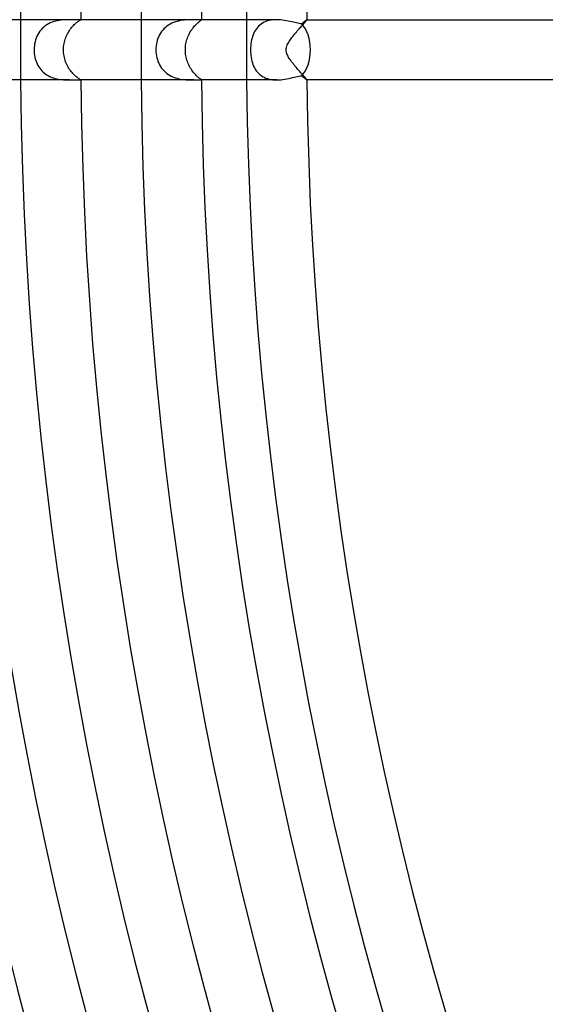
# Model space of a CAD drawing. Header units: millimetres. Extents: x -430 to 430, y -430 to 430.
# Tile 19 of 100: x -245 to -210, y -63 to 2. Entities that reach past the tile are written whole.
import ezdxf

# ---------------------------------------------------------------- set-up
doc = ezdxf.new("R2010")
doc.units = ezdxf.units.MM
doc.layers.add('HIDDEN', color=7, linetype='Continuous')
doc.layers.add('THICK', color=7, linetype='Continuous')

msp = doc.modelspace()

# ---------------------------------------------------------------- linework, layer by layer
at = {"layer": 'HIDDEN'}
for p, q in [((-242.294, 1.973), (-242.414, 1.956)), ((-242.176, 1.984), (-242.294, 1.973)), ((-242.061, 1.992), (-242.176, 1.984)), ((-241.95, 1.997), (-242.061, 1.992)), ((-241.843, 1.999), (-241.95, 1.997)), ((-241.74, 2), (-241.843, 1.999)), ((-241.055, 1.958), (-241.032, 1.971)), ((-241.032, 1.971), (-241.015, 1.981)), ((-241.015, 1.981), (-241.002, 1.988)), ((-241.003, 2), (-241.007, 2)), ((-240.999, 2), (-241.003, 2)), ((-241.002, 1.988), (-240.994, 1.994)), ((-240.996, 1.999), (-240.999, 2)), ((-240.993, 1.999), (-240.996, 1.999)), ((-240.994, 1.994), (-240.992, 1.997)), ((-240.992, 1.998), (-240.993, 1.999)), ((-240.992, 1.997), (-240.992, 1.998)), ((-234.24, 1.961), (-234.358, 1.943)), ((-234.125, 1.975), (-234.24, 1.961)), ((-234.012, 1.985), (-234.125, 1.975)), ((-233.902, 1.992), (-234.012, 1.985)), ((-233.796, 1.996), (-233.902, 1.992)), ((-233.693, 1.999), (-233.796, 1.996)), ((-233.595, 2), (-233.693, 1.999)), ((-233.502, 2), (-233.595, 2)), ((-233.049, 2), (-233.075, 2)), ((-233.028, 1.999), (-233.049, 2)), ((-233.029, 1.954), (-233.013, 1.966)), ((-233.012, 1.998), (-233.028, 1.999)), ((-233.013, 1.966), (-233.001, 1.976)), ((-233, 1.996), (-233.012, 1.998)), ((-233.001, 1.976), (-232.994, 1.984)), ((-232.994, 1.993), (-233, 1.996)), ((-232.992, 1.989), (-232.994, 1.993)), ((-232.994, 1.984), (-232.992, 1.989)), ((-228.372, 1.97), (-228.492, 1.946)), ((-228.248, 1.987), (-228.372, 1.97)), ((-228.124, 1.997), (-228.248, 1.987)), ((-227.999, 2), (-228.124, 1.997)), ((-226.017, 1.956), (-226.003, 1.976)), ((-226.003, 1.976), (-225.994, 1.989)), ((-225.993, 2), (-225.994, 2)), ((-225.994, 1.989), (-225.991, 1.997)), ((-225.992, 2), (-225.993, 2)), ((-225.992, 1.999), (-225.992, 2)), ((-225.991, 1.999), (-225.992, 1.999)), ((-225.991, 1.998), (-225.991, 1.999)), ((-225.991, 1.997), (-225.991, 1.998)), ((-243.637, 1.332), (-243.716, 1.232)), ((-243.55, 1.426), (-243.637, 1.332)), ((-243.455, 1.512), (-243.55, 1.426)), ((-243.355, 1.592), (-243.455, 1.512)), ((-243.249, 1.664), (-243.355, 1.592)), ((-243.138, 1.727), (-243.249, 1.664)), ((-243.023, 1.784), (-243.138, 1.727)), ((-242.903, 1.832), (-243.023, 1.784)), ((-242.782, 1.874), (-242.903, 1.832)), ((-242.659, 1.908), (-242.782, 1.874)), ((-242.536, 1.935), (-242.659, 1.908)), ((-242.414, 1.956), (-242.536, 1.935)), ((-241.744, 1.293), (-241.693, 1.366)), ((-241.693, 1.366), (-241.64, 1.435)), ((-241.64, 1.435), (-241.587, 1.501)), ((-241.587, 1.501), (-241.534, 1.562)), ((-241.534, 1.562), (-241.481, 1.619)), ((-241.481, 1.619), (-241.428, 1.673)), ((-241.428, 1.673), (-241.376, 1.722)), ((-241.376, 1.722), (-241.325, 1.766)), ((-241.325, 1.766), (-241.277, 1.806)), ((-241.277, 1.806), (-241.231, 1.842)), ((-241.231, 1.842), (-241.189, 1.873)), ((-241.189, 1.873), (-241.149, 1.9)), ((-241.149, 1.9), (-241.113, 1.923)), ((-241.113, 1.923), (-241.082, 1.942)), ((-241.082, 1.942), (-241.055, 1.958)), ((-235.559, 1.311), (-235.638, 1.212)), ((-235.473, 1.405), (-235.559, 1.311)), ((-235.381, 1.491), (-235.473, 1.405)), ((-235.282, 1.57), (-235.381, 1.491)), ((-235.177, 1.642), (-235.282, 1.57)), ((-235.067, 1.707), (-235.177, 1.642)), ((-234.954, 1.764), (-235.067, 1.707)), ((-234.837, 1.813), (-234.954, 1.764)), ((-234.719, 1.856), (-234.837, 1.813)), ((-234.599, 1.891), (-234.719, 1.856)), ((-234.478, 1.92), (-234.599, 1.891)), ((-234.358, 1.943), (-234.478, 1.92)), ((-233.686, 1.264), (-233.639, 1.336)), ((-233.639, 1.336), (-233.591, 1.405)), ((-233.591, 1.405), (-233.542, 1.469)), ((-233.542, 1.469), (-233.492, 1.53)), ((-233.492, 1.53), (-233.443, 1.588)), ((-233.443, 1.588), (-233.394, 1.641)), ((-233.394, 1.641), (-233.346, 1.69)), ((-233.346, 1.69), (-233.3, 1.735)), ((-233.3, 1.735), (-233.255, 1.776)), ((-233.255, 1.776), (-233.213, 1.813)), ((-233.213, 1.813), (-233.173, 1.846)), ((-233.173, 1.846), (-233.137, 1.874)), ((-233.137, 1.874), (-233.104, 1.899)), ((-233.104, 1.899), (-233.075, 1.921)), ((-233.075, 1.921), (-233.05, 1.939)), ((-233.05, 1.939), (-233.029, 1.954)), ((-229.407, 1.309), (-229.464, 1.212)), ((-229.344, 1.4), (-229.407, 1.309)), ((-229.274, 1.487), (-229.344, 1.4)), ((-229.197, 1.568), (-229.274, 1.487)), ((-229.115, 1.643), (-229.197, 1.568)), ((-229.025, 1.711), (-229.115, 1.643)), ((-228.93, 1.773), (-229.025, 1.711)), ((-228.827, 1.828), (-228.93, 1.773)), ((-228.72, 1.875), (-228.827, 1.828)), ((-228.608, 1.914), (-228.72, 1.875)), ((-228.492, 1.946), (-228.608, 1.914)), ((-226.631, 1.25), (-226.571, 1.32)), ((-226.571, 1.32), (-226.512, 1.387)), ((-226.512, 1.387), (-226.455, 1.452)), ((-226.455, 1.452), (-226.399, 1.515)), ((-226.399, 1.515), (-226.346, 1.575)), ((-226.346, 1.575), (-226.295, 1.632)), ((-226.295, 1.632), (-226.247, 1.687)), ((-226.247, 1.687), (-226.203, 1.737)), ((-226.203, 1.737), (-226.161, 1.785)), ((-226.161, 1.785), (-226.124, 1.828)), ((-226.124, 1.828), (-226.09, 1.867)), ((-226.09, 1.867), (-226.061, 1.901)), ((-226.061, 1.901), (-226.036, 1.931)), ((-226.036, 1.931), (-226.017, 1.956)), ((-244.001, 0.656), (-244.035, 0.528)), ((-243.959, 0.779), (-244.001, 0.656)), ((-243.91, 0.899), (-243.959, 0.779)), ((-243.853, 1.015), (-243.91, 0.899)), ((-243.788, 1.127), (-243.853, 1.015)), ((-243.716, 1.232), (-243.788, 1.127)), ((-242.061, 0.61), (-242.033, 0.704)), ((-242.033, 0.704), (-242, 0.795)), ((-242, 0.795), (-241.965, 0.884)), ((-241.965, 0.884), (-241.926, 0.971)), ((-241.926, 0.971), (-241.884, 1.056)), ((-241.884, 1.056), (-241.84, 1.137)), ((-241.84, 1.137), (-241.793, 1.216)), ((-241.793, 1.216), (-241.744, 1.293)), ((-235.878, 0.765), (-235.919, 0.643)), ((-235.829, 0.883), (-235.878, 0.765)), ((-235.773, 0.998), (-235.829, 0.883)), ((-235.709, 1.108), (-235.773, 0.998)), ((-235.638, 1.212), (-235.709, 1.108)), ((-233.98, 0.595), (-233.954, 0.687)), ((-233.954, 0.687), (-233.924, 0.776)), ((-233.924, 0.776), (-233.891, 0.864)), ((-233.891, 0.864), (-233.855, 0.949)), ((-233.855, 0.949), (-233.816, 1.031)), ((-233.816, 1.031), (-233.775, 1.112)), ((-233.775, 1.112), (-233.731, 1.189)), ((-233.731, 1.189), (-233.686, 1.264)), ((-229.664, 0.661), (-229.688, 0.536)), ((-229.635, 0.781), (-229.664, 0.661)), ((-229.6, 0.895), (-229.635, 0.781)), ((-229.561, 1.005), (-229.6, 0.895)), ((-229.515, 1.111), (-229.561, 1.005)), ((-229.464, 1.212), (-229.515, 1.111)), ((-227.135, 0.613), (-227.088, 0.681)), ((-227.088, 0.681), (-227.038, 0.75)), ((-227.038, 0.75), (-226.985, 0.82)), ((-226.985, 0.82), (-226.929, 0.891)), ((-226.929, 0.891), (-226.872, 0.963)), ((-226.872, 0.963), (-226.813, 1.035)), ((-226.813, 1.035), (-226.753, 1.107)), ((-226.753, 1.107), (-226.692, 1.179)), ((-226.692, 1.179), (-226.631, 1.25)), ((-244.091, 0.134), (-244.095, 0)), ((-244.095, 0), (-244.092, -0.123)), ((-244.08, 0.267), (-244.091, 0.134)), ((-244.061, 0.398), (-244.08, 0.267)), ((-244.035, 0.528), (-244.061, 0.398)), ((-242.147, 0), (-242.144, 0.106)), ((-242.144, -0.102), (-242.147, 0)), ((-242.144, 0.106), (-242.137, 0.211)), ((-242.137, 0.211), (-242.124, 0.313)), ((-242.124, 0.313), (-242.108, 0.414)), ((-242.108, 0.414), (-242.086, 0.513)), ((-242.086, 0.513), (-242.061, 0.61)), ((-236.008, 0.131), (-236.012, 0)), ((-236.012, 0), (-236.008, -0.132)), ((-235.997, 0.262), (-236.008, 0.131)), ((-235.978, 0.391), (-235.997, 0.262)), ((-235.952, 0.518), (-235.978, 0.391)), ((-235.919, 0.643), (-235.952, 0.518)), ((-234.059, 0), (-234.057, 0.103)), ((-234.057, -0.099), (-234.059, 0)), ((-234.057, 0.103), (-234.05, 0.205)), ((-234.05, 0.205), (-234.039, 0.305)), ((-234.039, 0.305), (-234.023, 0.404)), ((-234.023, 0.404), (-234.004, 0.5)), ((-234.004, 0.5), (-233.98, 0.595)), ((-229.729, 0.136), (-229.732, 0)), ((-229.732, 0), (-229.73, -0.128)), ((-229.721, 0.273), (-229.729, 0.136)), ((-229.707, 0.407), (-229.721, 0.273)), ((-229.688, 0.536), (-229.707, 0.407)), ((-227.376, 0), (-227.37, 0.083)), ((-227.371, -0.074), (-227.376, 0)), ((-227.37, 0.083), (-227.355, 0.164)), ((-227.355, 0.164), (-227.332, 0.244)), ((-227.332, 0.244), (-227.301, 0.322)), ((-227.301, 0.322), (-227.264, 0.398)), ((-227.264, 0.398), (-227.224, 0.473)), ((-227.224, 0.473), (-227.18, 0.544)), ((-227.18, 0.544), (-227.135, 0.613)), ((-244.092, -0.123), (-244.082, -0.246)), ((-244.082, -0.246), (-244.066, -0.368)), ((-244.066, -0.368), (-244.044, -0.487)), ((-244.044, -0.487), (-244.016, -0.603)), ((-244.016, -0.603), (-243.982, -0.716)), ((-242.137, -0.204), (-242.144, -0.102)), ((-242.126, -0.305), (-242.137, -0.204)), ((-242.109, -0.405), (-242.126, -0.305)), ((-242.089, -0.503), (-242.109, -0.405)), ((-242.064, -0.601), (-242.089, -0.503)), ((-242.035, -0.697), (-242.064, -0.601)), ((-236.008, -0.132), (-235.997, -0.263)), ((-235.997, -0.263), (-235.978, -0.394)), ((-235.978, -0.394), (-235.951, -0.522)), ((-235.951, -0.522), (-235.917, -0.649)), ((-235.917, -0.649), (-235.875, -0.772)), ((-234.051, -0.197), (-234.057, -0.099)), ((-234.04, -0.295), (-234.051, -0.197)), ((-234.025, -0.392), (-234.04, -0.295)), ((-234.007, -0.488), (-234.025, -0.392)), ((-233.984, -0.583), (-234.007, -0.488)), ((-233.957, -0.676), (-233.984, -0.583)), ((-229.73, -0.128), (-229.723, -0.255)), ((-229.723, -0.255), (-229.71, -0.381)), ((-229.71, -0.381), (-229.693, -0.506)), ((-229.693, -0.506), (-229.671, -0.629)), ((-229.671, -0.629), (-229.643, -0.748)), ((-227.359, -0.148), (-227.371, -0.074)), ((-227.339, -0.22), (-227.359, -0.148)), ((-227.314, -0.29), (-227.339, -0.22)), ((-227.284, -0.359), (-227.314, -0.29)), ((-227.248, -0.43), (-227.284, -0.359)), ((-227.207, -0.501), (-227.248, -0.43)), ((-227.162, -0.573), (-227.207, -0.501)), ((-227.113, -0.646), (-227.162, -0.573)), ((-227.061, -0.719), (-227.113, -0.646)), ((-243.982, -0.716), (-243.942, -0.825)), ((-243.942, -0.825), (-243.896, -0.93)), ((-243.896, -0.93), (-243.845, -1.031)), ((-243.845, -1.031), (-243.788, -1.128)), ((-243.788, -1.128), (-243.725, -1.221)), ((-243.725, -1.221), (-243.656, -1.309)), ((-242.002, -0.792), (-242.035, -0.697)), ((-241.965, -0.884), (-242.002, -0.792)), ((-241.925, -0.973), (-241.965, -0.884)), ((-241.882, -1.06), (-241.925, -0.973)), ((-241.836, -1.144), (-241.882, -1.06)), ((-241.788, -1.225), (-241.836, -1.144)), ((-241.737, -1.302), (-241.788, -1.225)), ((-241.685, -1.376), (-241.737, -1.302)), ((-235.875, -0.772), (-235.826, -0.89)), ((-235.826, -0.89), (-235.77, -1.004)), ((-235.77, -1.004), (-235.706, -1.112)), ((-235.706, -1.112), (-235.636, -1.215)), ((-235.636, -1.215), (-235.559, -1.312)), ((-233.927, -0.767), (-233.957, -0.676)), ((-233.893, -0.857), (-233.927, -0.767)), ((-233.857, -0.944), (-233.893, -0.857)), ((-233.817, -1.029), (-233.857, -0.944)), ((-233.775, -1.111), (-233.817, -1.029)), ((-233.731, -1.19), (-233.775, -1.111)), ((-233.684, -1.266), (-233.731, -1.19)), ((-233.637, -1.339), (-233.684, -1.266)), ((-229.643, -0.748), (-229.61, -0.864)), ((-229.61, -0.864), (-229.572, -0.977)), ((-229.572, -0.977), (-229.527, -1.085)), ((-229.527, -1.085), (-229.477, -1.189)), ((-229.477, -1.189), (-229.42, -1.288)), ((-229.42, -1.288), (-229.357, -1.383)), ((-227.006, -0.793), (-227.061, -0.719)), ((-226.949, -0.866), (-227.006, -0.793)), ((-226.89, -0.94), (-226.949, -0.866)), ((-226.83, -1.014), (-226.89, -0.94)), ((-226.77, -1.087), (-226.83, -1.014)), ((-226.709, -1.159), (-226.77, -1.087)), ((-226.648, -1.23), (-226.709, -1.159)), ((-226.588, -1.299), (-226.648, -1.23)), ((-226.529, -1.367), (-226.588, -1.299)), ((-243.656, -1.309), (-243.581, -1.393)), ((-243.581, -1.393), (-243.501, -1.472)), ((-243.501, -1.472), (-243.414, -1.547)), ((-243.414, -1.547), (-243.323, -1.615)), ((-243.323, -1.615), (-243.227, -1.677)), ((-243.227, -1.677), (-243.127, -1.733)), ((-243.127, -1.733), (-243.023, -1.783)), ((-243.023, -1.783), (-242.916, -1.828)), ((-242.916, -1.828), (-242.806, -1.866)), ((-242.806, -1.866), (-242.695, -1.898)), ((-242.695, -1.898), (-242.583, -1.925)), ((-242.583, -1.925), (-242.471, -1.947)), ((-242.471, -1.947), (-242.36, -1.964)), ((-241.632, -1.446), (-241.685, -1.376)), ((-241.578, -1.511), (-241.632, -1.446)), ((-241.524, -1.573), (-241.578, -1.511)), ((-241.47, -1.631), (-241.524, -1.573)), ((-241.417, -1.683), (-241.47, -1.631)), ((-241.365, -1.731), (-241.417, -1.683)), ((-241.316, -1.774), (-241.365, -1.731)), ((-241.268, -1.813), (-241.316, -1.774)), ((-241.223, -1.847), (-241.268, -1.813)), ((-241.182, -1.878), (-241.223, -1.847)), ((-241.143, -1.904), (-241.182, -1.878)), ((-241.109, -1.926), (-241.143, -1.904)), ((-241.078, -1.945), (-241.109, -1.926)), ((-241.052, -1.96), (-241.078, -1.945)), ((-241.031, -1.972), (-241.052, -1.96)), ((-235.559, -1.312), (-235.475, -1.403)), ((-235.475, -1.403), (-235.385, -1.487)), ((-235.385, -1.487), (-235.288, -1.566)), ((-235.288, -1.566), (-235.185, -1.637)), ((-235.185, -1.637), (-235.077, -1.702)), ((-235.077, -1.702), (-234.965, -1.759)), ((-234.965, -1.759), (-234.85, -1.809)), ((-234.85, -1.809), (-234.732, -1.851)), ((-234.732, -1.851), (-234.612, -1.887)), ((-234.612, -1.887), (-234.491, -1.917)), ((-234.491, -1.917), (-234.371, -1.941)), ((-234.371, -1.941), (-234.253, -1.96)), ((-234.253, -1.96), (-234.136, -1.974)), ((-233.588, -1.409), (-233.637, -1.339)), ((-233.538, -1.474), (-233.588, -1.409)), ((-233.488, -1.536), (-233.538, -1.474)), ((-233.438, -1.593), (-233.488, -1.536)), ((-233.389, -1.646), (-233.438, -1.593)), ((-233.341, -1.696), (-233.389, -1.646)), ((-233.294, -1.741), (-233.341, -1.696)), ((-233.25, -1.781), (-233.294, -1.741)), ((-233.208, -1.817), (-233.25, -1.781)), ((-233.169, -1.849), (-233.208, -1.817)), ((-233.133, -1.877), (-233.169, -1.849)), ((-233.101, -1.902), (-233.133, -1.877)), ((-233.072, -1.923), (-233.101, -1.902)), ((-233.048, -1.94), (-233.072, -1.923)), ((-233.028, -1.955), (-233.048, -1.94)), ((-233.012, -1.967), (-233.028, -1.955)), ((-229.357, -1.383), (-229.287, -1.471)), ((-229.287, -1.471), (-229.211, -1.555)), ((-229.211, -1.555), (-229.128, -1.632)), ((-229.128, -1.632), (-229.038, -1.703)), ((-229.038, -1.703), (-228.941, -1.766)), ((-228.941, -1.766), (-228.839, -1.822)), ((-228.839, -1.822), (-228.731, -1.871)), ((-228.731, -1.871), (-228.617, -1.912)), ((-228.617, -1.912), (-228.498, -1.945)), ((-228.498, -1.945), (-228.377, -1.97)), ((-226.471, -1.434), (-226.529, -1.367)), ((-226.414, -1.498), (-226.471, -1.434)), ((-226.36, -1.56), (-226.414, -1.498)), ((-226.307, -1.619), (-226.36, -1.56)), ((-226.258, -1.675), (-226.307, -1.619)), ((-226.211, -1.727), (-226.258, -1.675)), ((-226.169, -1.776), (-226.211, -1.727)), ((-226.129, -1.821), (-226.169, -1.776)), ((-226.094, -1.862), (-226.129, -1.821)), ((-226.064, -1.898), (-226.094, -1.862)), ((-226.038, -1.929), (-226.064, -1.898)), ((-226.018, -1.954), (-226.038, -1.929)), ((-226.003, -1.975), (-226.018, -1.954)), ((-242.36, -1.964), (-242.25, -1.977)), ((-242.25, -1.977), (-242.142, -1.987)), ((-242.142, -1.987), (-242.037, -1.993)), ((-242.037, -1.993), (-241.934, -1.997)), ((-241.934, -1.997), (-241.835, -1.999)), ((-241.835, -1.999), (-241.739, -2)), ((-241.014, -1.981), (-241.031, -1.972)), ((-241.002, -1.989), (-241.014, -1.981)), ((-241.007, -2), (-241.002, -2)), ((-240.994, -1.994), (-241.002, -1.989)), ((-241.002, -2), (-240.999, -2)), ((-240.999, -2), (-240.996, -1.999)), ((-240.996, -1.999), (-240.993, -1.999)), ((-240.992, -1.997), (-240.994, -1.994)), ((-240.993, -1.999), (-240.992, -1.998)), ((-240.992, -1.998), (-240.992, -1.997)), ((-234.136, -1.974), (-234.022, -1.984)), ((-234.022, -1.984), (-233.91, -1.991)), ((-233.91, -1.991), (-233.802, -1.996)), ((-233.802, -1.996), (-233.697, -1.999)), ((-233.697, -1.999), (-233.597, -2)), ((-233.597, -2), (-233.503, -2)), ((-233.075, -2), (-233.049, -2)), ((-233.049, -2), (-233.028, -1.999)), ((-233.028, -1.999), (-233.012, -1.998)), ((-233.001, -1.976), (-233.012, -1.967)), ((-233.012, -1.998), (-233, -1.996)), ((-232.994, -1.984), (-233.001, -1.976)), ((-233, -1.996), (-232.994, -1.993)), ((-232.992, -1.989), (-232.994, -1.984)), ((-232.994, -1.993), (-232.992, -1.989)), ((-228.377, -1.97), (-228.252, -1.987)), ((-228.252, -1.987), (-228.126, -1.997)), ((-228.126, -1.997), (-227.997, -2)), ((-225.994, -1.989), (-226.003, -1.975)), ((-225.991, -1.997), (-225.994, -1.989)), ((-225.994, -2), (-225.993, -2)), ((-225.993, -2), (-225.992, -2)), ((-225.992, -2), (-225.992, -1.999)), ((-225.992, -1.999), (-225.991, -1.999)), ((-225.991, -1.998), (-225.991, -1.997)), ((-225.991, -1.999), (-225.991, -1.998))]:
    msp.add_line(p, q, dxfattribs=at)
for radius, start, end in [(245, 179.53226, 180.00002), (237, 179.5165, 180.00002), (230, 179.50178, 180.00002), (245, 180.00002, 180.46774), (237, 180.00002, 180.4835), (230, 180.00002, 180.49822)]:
    msp.add_arc((0, 0), radius, start, end, dxfattribs=at)
at = {"layer": 'THICK'}
for p, q in [((-241.74, 2), (-248.992, 2)), ((-241.638, 2), (-241.74, 2)), ((-241.541, 1.998), (-241.638, 2)), ((-241.45, 1.997), (-241.541, 1.998)), ((-241.364, 1.996), (-241.45, 1.997)), ((-241.286, 1.995), (-241.364, 1.996)), ((-241.216, 1.995), (-241.286, 1.995)), ((-241.155, 1.996), (-241.216, 1.995)), ((-241.104, 1.997), (-241.155, 1.996)), ((-241.062, 1.998), (-241.104, 1.997)), ((-241.03, 1.999), (-241.062, 1.998)), ((-241.007, 2), (-241.03, 1.999)), ((-233.502, 2), (-241.007, 2)), ((-233.408, 2), (-233.502, 2)), ((-233.322, 2), (-233.408, 2)), ((-233.246, 2), (-233.322, 2)), ((-233.179, 2), (-233.246, 2)), ((-233.122, 2), (-233.179, 2)), ((-233.075, 2), (-233.122, 2)), ((-228, 2), (-233.075, 2)), ((-227.868, 1.997), (-227.999, 2)), ((-227.737, 1.988), (-227.868, 1.997)), ((-227.608, 1.974), (-227.737, 1.988)), ((-227.48, 1.955), (-227.608, 1.974)), ((-226.036, 1.974), (-226.054, 1.96)), ((-226.021, 1.985), (-226.036, 1.974)), ((-226.008, 1.993), (-226.021, 1.985)), ((-225.999, 1.998), (-226.008, 1.993)), ((-225.994, 2), (-225.999, 1.998)), ((-225.994, 2), (-208.988, 2)), ((-227.356, 1.934), (-227.48, 1.955)), ((-227.235, 1.909), (-227.356, 1.934)), ((-227.116, 1.884), (-227.235, 1.909)), ((-227.002, 1.857), (-227.116, 1.884)), ((-226.892, 1.83), (-227.002, 1.857)), ((-226.786, 1.805), (-226.892, 1.83)), ((-226.685, 1.781), (-226.786, 1.805)), ((-226.589, 1.76), (-226.685, 1.781)), ((-226.499, 1.742), (-226.589, 1.76)), ((-226.415, 1.728), (-226.499, 1.742)), ((-226.338, 1.719), (-226.415, 1.728)), ((-226.297, 1.754), (-226.338, 1.719)), ((-226.259, 1.788), (-226.297, 1.754)), ((-226.223, 1.819), (-226.259, 1.788)), ((-226.188, 1.849), (-226.223, 1.819)), ((-226.156, 1.876), (-226.188, 1.849)), ((-226.127, 1.901), (-226.156, 1.876)), ((-226.1, 1.923), (-226.127, 1.901)), ((-226.076, 1.943), (-226.1, 1.923)), ((-226.054, 1.96), (-226.076, 1.943)), ((-227.588, -1.971), (-227.455, -1.951)), ((-227.455, -1.951), (-227.325, -1.928)), ((-227.325, -1.928), (-227.198, -1.902)), ((-227.198, -1.902), (-227.075, -1.874)), ((-227.075, -1.874), (-226.957, -1.846)), ((-226.957, -1.846), (-226.843, -1.819)), ((-226.843, -1.819), (-226.733, -1.792)), ((-226.733, -1.792), (-226.627, -1.768)), ((-226.627, -1.768), (-226.525, -1.747)), ((-226.525, -1.747), (-226.428, -1.73)), ((-226.428, -1.73), (-226.338, -1.719)), ((-226.338, -1.719), (-226.282, -1.768)), ((-226.282, -1.768), (-226.229, -1.813)), ((-226.229, -1.813), (-226.182, -1.854)), ((-226.182, -1.854), (-226.138, -1.891)), ((-226.138, -1.891), (-226.1, -1.923)), ((-226.1, -1.923), (-226.067, -1.95)), ((-226.067, -1.95), (-226.039, -1.972)), ((-241.739, -2), (-248.992, -2)), ((-241.739, -2), (-241.639, -2)), ((-241.639, -2), (-241.543, -1.998)), ((-241.543, -1.998), (-241.452, -1.997)), ((-241.452, -1.997), (-241.367, -1.996)), ((-241.367, -1.996), (-241.288, -1.995)), ((-241.288, -1.995), (-241.218, -1.995)), ((-241.218, -1.995), (-241.157, -1.996)), ((-241.157, -1.996), (-241.105, -1.997)), ((-241.105, -1.997), (-241.063, -1.998)), ((-241.063, -1.998), (-241.03, -1.999)), ((-241.03, -1.999), (-241.007, -2)), ((-233.501, -2), (-241.007, -2)), ((-233.503, -2), (-233.408, -2)), ((-233.408, -2), (-233.323, -2)), ((-233.323, -2), (-233.247, -2)), ((-233.247, -2), (-233.179, -2)), ((-233.179, -2), (-233.122, -2)), ((-233.122, -2), (-233.075, -2)), ((-228, -2), (-233.075, -2)), ((-227.997, -2), (-227.86, -1.996)), ((-227.86, -1.996), (-227.723, -1.986)), ((-227.723, -1.986), (-227.588, -1.971)), ((-226.039, -1.972), (-226.018, -1.987)), ((-226.018, -1.987), (-226.003, -1.997)), ((-226.003, -1.997), (-225.994, -2)), ((-208.988, -2), (-225.994, -2))]:
    msp.add_line(p, q, dxfattribs=at)
for radius, start, end in [(341, 135.33607, 179.66398), (337, 135.2884, 179.71159), (333, 135.34415, 179.6559), (329, 135.30536, 179.69463), (325, 135.35257, 179.64742), (321, 135.32186, 179.67813), (313, 135.33807, 179.66192), (309, 135.37085, 179.62914), (305, 135.354, 179.64599), (301, 135.3807, 179.61929), (297, 135.36964, 179.63035), (293, 135.39107, 179.60892), (289, 135.38511, 179.61488), (285, 135.40207, 179.59792), (281, 135.40047, 179.59958), (273, 135.4156, 179.5844), (269, 135.42602, 179.57403), (265, 135.43061, 179.56938), (261, 135.43903, 179.56096), (257, 135.44545, 179.55455), (249, 135.46023, 179.53982), (245, 135.46773, 179.53226), (241, 135.47547, 179.52452), (237, 135.48349, 179.5165), (233, 135.4918, 179.50819), (230, 135.49822, 179.50178), (226, 135.50704, 179.49295), (337, 180.28841, 224.7116), (329, 180.30537, 224.69464), (321, 180.32187, 224.67814), (313, 180.33808, 224.66193), (305, 180.35401, 224.646), (297, 180.36965, 224.63036), (289, 180.38512, 224.61489), (341, 180.33602, 224.66393), (333, 180.3441, 224.65585), (325, 180.35258, 224.64743), (317, 180.36152, 224.63849), (309, 180.37086, 224.62915), (301, 180.38071, 224.6193), (293, 180.39108, 224.60893), (285, 180.40208, 224.59793), (281, 180.40042, 224.59953), (277, 180.41371, 224.5863), (273, 180.4156, 224.5844), (269, 180.42597, 224.57398), (265, 180.43062, 224.56939), (261, 180.43904, 224.56097), (257, 180.44545, 224.55455), (253, 180.45296, 224.54705), (249, 180.46018, 224.53977), (245, 180.46774, 224.53227), (241, 180.47548, 224.52453), (237, 180.4835, 224.51651), (233, 180.49181, 224.5082), (230, 180.49822, 224.50178), (226, 180.50705, 224.49296)]:
    msp.add_arc((0, 0), radius, start, end, dxfattribs=at)
for start_param, end_param in [(1.570796, 2.605285), (0.536308, 1.570796)]:
    msp.add_ellipse((-226.937, 0), major_axis=(0, -2), ratio=0.58641, start_param=start_param, end_param=end_param, dxfattribs=at)

doc.saveas('drawing.dxf')
